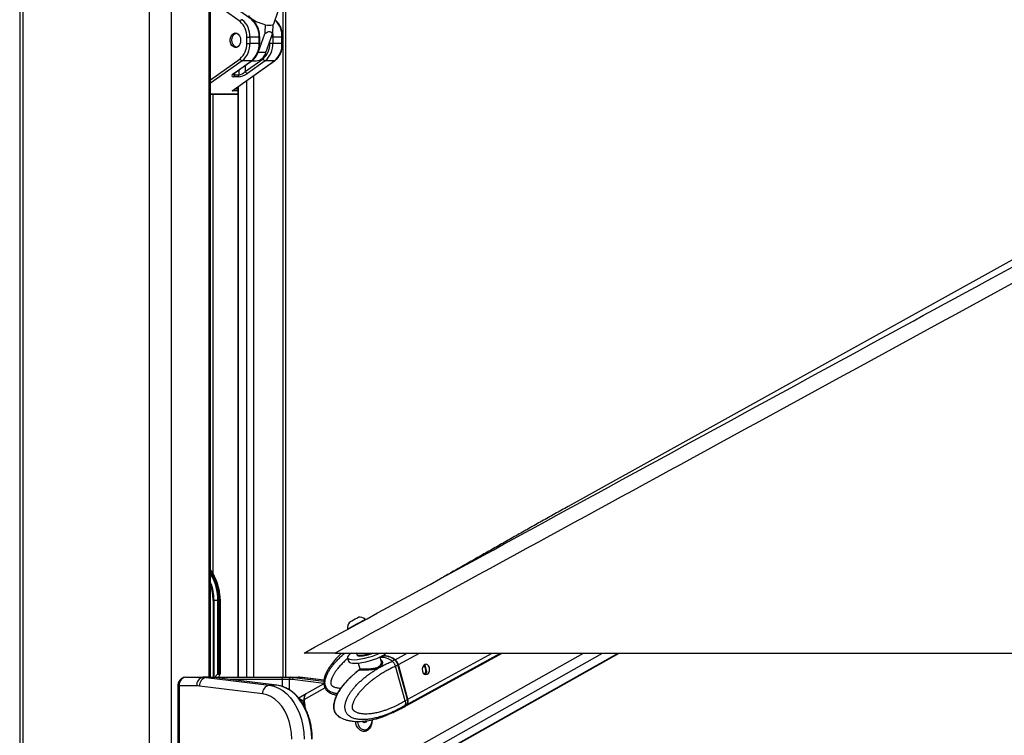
# Model space of a CAD drawing. Header units: millimetres. Extents: x 1591 to 17407, y 888 to 16227.
# Tile 63 of 78: x 12007 to 12916, y 5824 to 6486. Entities that reach past the tile are written whole.
import ezdxf

# ---------------------------------------------------------------- set-up
doc = ezdxf.new("R2010")
doc.units = ezdxf.units.MM

msp = doc.modelspace()

# ---------------------------------------------------------------- linework, layer by layer
at = {"color": 7, "linetype": 'Continuous', "lineweight": 25, "ltscale": 2}
for p, q in [((12006.58, 7229.05), (12006.58, 1481.05)), ((12182.99, 5878.11), (12182.99, 7049.05)), ((14272.72, 7013.3), (12513.14, 6035.94)), ((12252.39, 5878.11), (12252.39, 6520.4)), ((12210.16, 6484.25), (12183.99, 6502.92)), ((12221.22, 6485.88), (12204.81, 6497.59)), ((12241.35, 6482.21), (12248.8, 6503.77)), ((12216.38, 6469.96), (12219.21, 6469.96)), ((12216.38, 6464.13), (12216.38, 6469.96)), ((12219.21, 6469.96), (12219.21, 6464.13)), ((12227.69, 6469.96), (12219.21, 6469.96)), ((12226.98, 6455.73), (12232.92, 6472.91)), ((12227.69, 6464.13), (12227.69, 6469.96)), ((12228.28, 6464.13), (12228.28, 6469.96)), ((12234.05, 6455.73), (12239.99, 6472.91)), ((12240.42, 6469.96), (12240.42, 6464.13)), ((12248.91, 6469.96), (12240.42, 6469.96)), ((12248.91, 6464.13), (12248.91, 6469.96)), ((12249.49, 6464.13), (12249.49, 6469.96)), ((12216.38, 6464.13), (12219.21, 6464.13)), ((12227.69, 6464.13), (12219.21, 6464.13)), ((12240.42, 6464.13), (12237.59, 6464.13)), ((12248.91, 6464.13), (12240.42, 6464.13)), ((12214.97, 6438.13), (12231.37, 6449.84)), ((12234.05, 6455.73), (12226.98, 6455.73)), ((12202.87, 6420.21), (12241.91, 6448.05)), ((12203.92, 6420.73), (12242.44, 6448.21)), ((12204.29, 6436.35), (12220.7, 6448.05)), ((12204.81, 6436.51), (12221.22, 6448.21)), ((12220.7, 6448.05), (12212.21, 6448.05)), ((12233.43, 6448.05), (12217.02, 6436.35)), ((12220.75, 6447.88), (12225.16, 6447.88)), ((12241.91, 6448.05), (12233.43, 6448.05)), ((12208.53, 6433.32), (12204.29, 6433.32)), ((12205.07, 6435.11), (12209.31, 6435.11)), ((12208.14, 6423.74), (12208.14, 5878.11)), ((12208.14, 6417.05), (12182.99, 6417.05)), ((12186.11, 5949.05), (12185.23, 5949.05)), ((12189.72, 5949.05), (12186.11, 5949.05)), ((12190.76, 5949.05), (12189.72, 5949.05)), ((12190.76, 5948.18), (12190.76, 5949.05)), ((12191.69, 5949.05), (12191.69, 5882.05)), ((12191.98, 5949.05), (12191.95, 5950.46)), ((12191.98, 5881.75), (12191.98, 5949.05)), ((12189.63, 5947.07), (12189.63, 5881.4)), ((12189.75, 5881.51), (12189.75, 5948.19)), ((12190.76, 5882.05), (12190.76, 5948.18)), ((12326.32, 5931.08), (12325.97, 5931.73)), ((12309.3, 5922.61), (12309.65, 5921.96)), ((12298.07, 5900.55), (14837.97, 5900.55)), ((12309.37, 5896.18), (12310.27, 5892.91)), ((12317.87, 5763.62), (12560.35, 5900.55)), ((12318.14, 5899.36), (12318.34, 5898.65)), ((12340.64, 5893.02), (12339.58, 5896.88)), ((12345.55, 5900.55), (12345.23, 5900.38)), ((12361.82, 5850.73), (12452.4, 5900.55)), ((12319.33, 5891.29), (12320.78, 5886.04)), ((12350.7, 5892.93), (12350.83, 5892.99)), ((12350.83, 5892.99), (12352.95, 5894.16)), ((12356.03, 5889.57), (12353.79, 5888.34)), ((12353.79, 5888.34), (12353.8, 5888.33)), ((12362.63, 5856.33), (12353.8, 5888.33)), ((12364.88, 5857.55), (12356.03, 5889.57)), ((12365.03, 5857.71), (12356.19, 5889.73)), ((12365.27, 5857.77), (12356.43, 5889.79)), ((12159.93, 5878.11), (12175.81, 5878.11)), ((12182.88, 5878.11), (12175.81, 5878.11)), ((12178.89, 5877.92), (12237, 5870.73)), ((12185.96, 5877.92), (12178.89, 5877.92)), ((12182.88, 5878.11), (12183.1, 5878.11)), ((12183.1, 5878.11), (12247.93, 5878.11)), ((12244.07, 5870.73), (12185.96, 5877.92)), ((12185.96, 5877.92), (12186.08, 5877.91)), ((12244.19, 5870.72), (12186.08, 5877.91)), ((12189.63, 5881.4), (12188.91, 5880.8)), ((12191.52, 5880.8), (12188.91, 5880.8)), ((12190.76, 5882.05), (12191.69, 5882.05)), ((12191.52, 5880.8), (12191.71, 5881.08)), ((12247.93, 5878.11), (12256.86, 5878.11)), ((12256.86, 5878.11), (12257.13, 5878.11)), ((12257.13, 5878.11), (12264.2, 5878.11)), ((12260.21, 5877.92), (12267.28, 5877.92)), ((12287.64, 5875.43), (12267.77, 5877.89)), ((12152.66, 5870.11), (12152.66, 5706.11)), ((12153.83, 5870.11), (12153.83, 5706.11)), ((12170.15, 5870.11), (12153.83, 5870.11)), ((12230.85, 5862.76), (12172.74, 5869.95)), ((12244.07, 5870.73), (12237, 5870.73)), ((12244.07, 5870.73), (12244.19, 5870.72)), ((12255.44, 5876.11), (12249.49, 5876.11)), ((12255.71, 5876.11), (12255.44, 5876.11)), ((12287.53, 5872.05), (12271.49, 5862.99)), ((12271.12, 5862.77), (12264.37, 5858.89)), ((12267.67, 5856.54), (12269.25, 5857.45)), ((12270.67, 5848.76), (12269.46, 5857.56)), ((12351.66, 5845.61), (12359.05, 5849.21)), ((12359.19, 5849.28), (12361.43, 5850.51)), ((12362.21, 5851.79), (12362.08, 5851.72)), ((12364.33, 5852.96), (12362.21, 5851.79)), ((12362.63, 5856.33), (12362.64, 5856.32)), ((12362.64, 5856.32), (12364.88, 5857.55)), ((12351.01, 5845.3), (12346.92, 5843.62)), ((12351.69, 5845.54), (12351.84, 5845.57)), ((12351.88, 5845.59), (12351.84, 5845.57)), ((12324.39, 5836.02), (12323.52, 5837.53)), ((12326.81, 5836.58), (12324.39, 5836.02)), ((12326.3, 5837.37), (12326.08, 5837.76)), ((12326.76, 5836.57), (12326.3, 5837.37)), ((12327.18, 5837.94), (12326.81, 5836.58)), ((12325.26, 5829.51), (12325.62, 5829.51))]:
    msp.add_line(p, q, dxfattribs=at)
at = {"color": 8, "linetype": 'Continuous', "lineweight": 25, "ltscale": 2}
for p, q in [((12009.36, 7229.05), (12009.36, 1481.05)), ((12126.06, 7229.05), (12126.06, 1481.05)), ((12146.58, 7229.05), (12146.58, 1481.05)), ((12181.61, 5878.11), (12181.61, 7049.05)), ((12249.57, 6512.26), (12249.57, 5878.11)), ((12228.28, 6469.96), (12227.69, 6469.96)), ((12240.42, 6469.96), (12238.97, 6469.96)), ((12249.49, 6469.96), (12248.91, 6469.96)), ((12228.28, 6464.13), (12227.69, 6464.13)), ((12237.59, 6464.13), (12237.59, 6465.98)), ((12249.49, 6464.13), (12248.91, 6464.13)), ((12182.99, 6430.46), (12210.16, 6449.84)), ((12212.21, 6448.05), (12182.99, 6427.21)), ((12214.97, 6443.75), (12214.97, 6438.13)), ((12205.07, 6436.69), (12205.07, 6435.11)), ((12209.31, 6435.11), (12209.31, 6439.71)), ((12222.52, 6434), (12222.52, 5878.11)), ((12205.68, 6421.99), (12208.14, 6421.99)), ((12208.56, 6424.05), (12208.56, 5878.11)), ((12216.34, 5878.11), (12216.34, 6429.6)), ((12182.99, 6417.26), (12208.14, 6417.26)), ((12184.88, 6417.05), (12184.88, 5974.81)), ((12208.14, 6420.21), (12202.87, 6420.21)), ((12185.23, 5949.05), (12185.23, 5878.11)), ((12186.11, 5878.11), (12186.11, 5949.05)), ((12191.69, 5949.05), (12191.98, 5949.05)), ((12294.45, 5769.04), (12527.33, 5900.55)), ((12301.65, 5763.15), (12544.95, 5900.55)), ((12316.04, 5763.15), (12559.34, 5900.55)), ((12353.34, 5894.37), (12364.58, 5900.55)), ((12356.43, 5889.79), (12376, 5900.55)), ((12364.72, 5853.18), (12450.85, 5900.55)), ((12365.27, 5857.77), (12443.05, 5900.55)), ((12380.07, 5889.39), (12380.64, 5889.71)), ((12183.15, 5878.11), (12183.1, 5878.11)), ((12260.21, 5877.92), (12287.56, 5874.54)), ((12287.63, 5875.4), (12267.28, 5877.92)), ((12267.77, 5877.89), (12267.28, 5877.92)), ((12381.64, 5883.59), (12382.38, 5884)), ((12152.66, 5870.11), (12153.83, 5870.11)), ((12249.49, 5876.11), (12200.65, 5876.11)), ((12249.49, 5869.45), (12249.49, 5876.11)), ((12255.44, 5876.11), (12255.44, 5866.65)), ((12287.49, 5872.36), (12258.67, 5875.93)), ((12269.46, 5857.56), (12288.55, 5868.35)), ((12270.45, 5862.19), (12270.54, 5862.2))]:
    msp.add_line(p, q, dxfattribs=at)
at = {"color": 7, "linetype": 'Continuous', "lineweight": 25, "ltscale": 2, "flags": 128}
for points in [[(12233.4, 6481.34), (12230.56, 6482.05), (12227.68, 6483.01), (12224.96, 6484.18), (12222.55, 6485.47), (12220.63, 6486.8), (12219.3, 6488.09), (12218.65, 6489.26), (12218.66, 6490.05)], [(12241.35, 6482.21), (12241.28, 6482.05), (12240.47, 6481.34)], [(12210.72, 6467.05), (12210.46, 6464.84), (12209.71, 6462.87), (12208.54, 6461.35), (12207.09, 6460.45), (12205.52, 6460.27), (12203.98, 6460.82), (12202.66, 6462.04), (12201.69, 6463.81), (12201.17, 6465.93), (12201.17, 6468.16), (12201.69, 6470.28), (12202.66, 6472.05), (12203.98, 6473.27), (12205.52, 6473.82), (12207.09, 6473.64), (12208.54, 6472.74), (12209.71, 6471.22), (12210.46, 6469.25), (12210.72, 6467.05)], [(12207.05, 6460.44), (12206.21, 6460.62), (12204.79, 6461.48), (12203.65, 6462.95), (12202.91, 6464.86), (12202.65, 6467.01), (12202.89, 6469.16), (12203.62, 6471.08), (12204.75, 6472.56)], [(12204.75, 6472.56), (12206.15, 6473.45), (12207.05, 6473.65)], [(12224.23, 6450.9), (12225.79, 6453.08), (12226.98, 6455.73)], [(12309.3, 5922.61), (12309.45, 5922.7), (12310.18, 5923.1), (12311.46, 5923.81), (12313.21, 5924.76), (12315.28, 5925.9), (12317.52, 5927.12), (12319.77, 5928.36), (12321.87, 5929.5), (12323.65, 5930.47), (12324.98, 5931.2), (12325.77, 5931.63), (12325.97, 5931.73)], [(12311.19, 5929.05), (12311.39, 5929.16), (12312.18, 5929.6), (12313.45, 5930.3), (12315.02, 5931.15), (12316.63, 5932.03), (12318.05, 5932.81), (12319.06, 5933.36), (12319.51, 5933.6), (12319.52, 5933.61)], [(12313.18, 5900.55), (12311.65, 5899.54), (12310.22, 5898.28), (12309.46, 5897.13), (12309.38, 5896.14), (12310.01, 5895.34), (12311.3, 5894.77), (12313.22, 5894.45), (12315.69, 5894.38), (12318.61, 5894.57), (12321.87, 5895.02), (12325.35, 5895.7), (12328.91, 5896.6), (12332.41, 5897.67), (12335.73, 5898.88), (12338.73, 5900.17), (12339.52, 5900.55)], [(12310.27, 5892.91), (12310.28, 5892.88), (12310.91, 5892.08), (12312.2, 5891.51), (12314.12, 5891.18), (12316.59, 5891.12), (12319.51, 5891.31), (12322.77, 5891.76), (12326.25, 5892.44), (12329.81, 5893.34), (12333.32, 5894.41), (12336.63, 5895.61), (12339.63, 5896.91), (12342.2, 5898.24), (12344.24, 5899.56), (12345.46, 5900.6)], [(12318.37, 5900.59), (12318.37, 5900.59), (12318.14, 5899.69)], [(12318.14, 5899.69), (12318.29, 5899.09), (12319.1, 5898.66), (12320.52, 5898.46)], [(12318.34, 5898.65), (12318.49, 5898.39), (12319.29, 5897.95), (12320.71, 5897.75)], [(12380.69, 5889.85), (12379.57, 5888.84), (12378.82, 5887.31), (12378.53, 5885.48), (12378.76, 5883.63), (12379.48, 5882.05), (12380.56, 5880.98), (12381.86, 5880.57), (12383.16, 5880.9), (12384.28, 5881.9), (12385.03, 5883.44), (12385.32, 5885.27), (12385.09, 5887.11), (12384.37, 5888.69), (12383.29, 5889.76), (12381.99, 5890.17), (12380.69, 5889.85)], [(12237, 5870.73), (12241.32, 5869.81), (12245.53, 5868.15), (12249.56, 5865.76), (12253.35, 5862.69), (12256.84, 5858.99), (12259.99, 5854.7), (12262.73, 5849.9), (12265.04, 5844.65), (12266.87, 5839.04), (12268.2, 5833.16), (12269.01, 5827.09), (12269.28, 5820.92)], [(12276.35, 5820.92), (12276.08, 5827.09), (12275.27, 5833.16), (12273.94, 5839.04), (12272.11, 5844.65), (12269.8, 5849.9), (12267.06, 5854.7), (12263.91, 5858.99), (12260.42, 5862.69), (12256.63, 5865.76), (12252.6, 5868.15), (12248.39, 5869.81), (12244.07, 5870.73)], [(12257.96, 5820.92), (12257.69, 5826.57), (12256.89, 5832.11), (12255.56, 5837.45), (12253.74, 5842.49), (12251.46, 5847.14), (12248.76, 5851.32), (12245.68, 5854.94), (12242.29, 5857.94), (12238.64, 5860.27), (12234.81, 5861.89), (12230.85, 5862.76)], [(12361.43, 5850.51), (12362.74, 5851.39), (12364.33, 5852.96)], [(12361.82, 5850.73), (12363.14, 5851.61), (12364.72, 5853.18)], [(12318.51, 5837.28), (12318.62, 5836.62), (12319.37, 5834.19), (12320.56, 5832.13), (12322.1, 5830.6), (12323.87, 5829.71), (12325.74, 5829.53), (12327.58, 5830.08), (12329.24, 5831.3), (12330.61, 5833.12), (12331.59, 5835.39), (12332.09, 5837.94), (12332.15, 5838.79)], [(12326.12, 5837.75), (12326.14, 5837.69), (12326.3, 5837.37)]]:
    msp.add_lwpolyline(points, dxfattribs=at)
at = {"color": 8, "linetype": 'Continuous', "lineweight": 25, "ltscale": 2, "flags": 128}
for points in [[(12240.17, 6473.54), (12240.3, 6472.44), (12240.42, 6469.96)], [(12356.19, 5889.73), (12356.19, 5889.72), (12356.18, 5889.69), (12356.15, 5889.65), (12356.1, 5889.61), (12356.03, 5889.57)], [(12359.05, 5849.21), (12360.5, 5850.15), (12362.08, 5851.72)], [(12365.03, 5857.71), (12365.03, 5857.71), (12365.02, 5857.67), (12365, 5857.64), (12364.95, 5857.6), (12364.88, 5857.55)]]:
    msp.add_lwpolyline(points, dxfattribs=at)
at = {"color": 7, "linetype": 'Continuous', "lineweight": 25, "ltscale": 4}
for centre, radius, start, end in [((12212.6, 6483.52), 2.55, 98.8175, 163.26511), ((12199.49, 6470.94), 19.75, 357.17511, 49.86962), ((12207.97, 6470.94), 19.75, 357.17511, 49.86962), ((12198.85, 6470.83), 17.55, 357.17511, 49.86962), ((12236.94, 6493.66), 12.82, 253.98684, 286.01316), ((12198.85, 6463.26), 17.55, 310.13038, 2.82489), ((12199.49, 6463.15), 19.75, 310.13038, 2.82489), ((12207.97, 6463.15), 19.75, 310.13038, 2.82489), ((12220.06, 6463.26), 17.55, 310.13038, 2.82489), ((12220.7, 6463.15), 19.75, 310.13038, 2.82489), ((12229.18, 6463.15), 19.75, 310.13038, 2.82489), ((12212.6, 6450.57), 2.55, 196.73489, 261.1825), ((12223.96, 6458.2), 10.39, 276.62543, 346.25012), ((12233.82, 6450.57), 2.55, 196.73489, 261.1825), ((12202.87, 6435), 2.19, 310.13038, 2.82489), ((12207.12, 6435), 2.19, 310.13038, 2.82489), ((12217.41, 6438.87), 2.55, 196.73489, 261.1825), ((12144.05, 5950.14), 47.64, 0.41414, 35.18365), ((12145.18, 5949.88), 44.54, 358.93087, 31.92294), ((12319.92, 5922.99), 10.63, 56.62609, 92.13206), ((12319.92, 5922.99), 10.63, 145.21365, 182.01121), ((12319.94, 5928.73), 30.27, 271.10038, 291.4393), ((12320.19, 5928.01), 30.26, 270.99177, 294.76228), ((12343.23, 5882.66), 15.05, 49.80394, 98.97514), ((12343.55, 5882.6), 15.32, 50.24249, 98.39069), ((12353.09, 5893.98), 0.226, 64.03811, 127.92658), ((12347.71, 5887.3), 8.63, 15.2621, 52.62496), ((12348.11, 5887.52), 8.63, 15.2621, 52.62496), ((12177.22, 5871.11), 7.14, 101.42175, 188.04947), ((12180.38, 5870.41), 7.65, 101.21251, 183.47479), ((12175.81, 5853.02), 25.09, 82.93872, 89.9947), ((12182.88, 5853.02), 25.09, 82.93872, 89.9947), ((12247.68, 5876.31), 1.82, 353.85734, 82.12564), ((12257.21, 5876.36), 1.79, 101.42175, 188.04947), ((12257.48, 5876.36), 1.79, 101.42175, 188.04947), ((12257.12, 5853.02), 25.09, 82.93872, 89.9947), ((12260.58, 5876.04), 1.91, 101.21251, 183.47479), ((12264.19, 5853.02), 25.09, 82.93872, 89.9947), ((12170.15, 5849.04), 21.07, 82.93872, 89.9947), ((12238.49, 5863.22), 7.65, 101.21251, 183.47479), ((12255.71, 5852.03), 24.08, 82.93872, 89.9947), ((12275.09, 5858.5), 5.93, 141.40397, 190.208), ((12274.58, 5858.74), 5.25, 125.95585, 192.91186), ((12535.19, 5888.86), 267.78, 186.7373, 188.20202), ((12359.99, 5855.81), 5.19, 326.68084, 19.64664), ((12360.39, 5856.03), 5.19, 326.68084, 19.64664), ((12328.52, 5838.61), 2.55, 209.34583, 228.68979)]:
    msp.add_arc(centre, radius, start, end, dxfattribs=at)
at = {"color": 8, "linetype": 'Continuous', "lineweight": 25, "ltscale": 4}
for centre, radius, start, end in [((12220.72, 6485.16), 0.874, 55.05411, 91.55661), ((12228.87, 6470.87), 20.06, 357.40192, 47.14439), ((12220.72, 6448.93), 0.874, 268.44332, 304.94835), ((12241.93, 6448.93), 0.874, 268.44332, 304.94835), ((12204.31, 6437.22), 0.873, 268.4423, 304.9855), ((12146.4, 5950.41), 45.3, 358.27444, 36.13905), ((12145.61, 5949.98), 45.16, 358.81629, 34.14044), ((12141.17, 5949.31), 44.94, 359.65681, 21.48203), ((12140.43, 5949.18), 44.8, 359.82483, 18.19677), ((12340.72, 5880.76), 15.74, 50.66672, 93.74046)]:
    msp.add_arc(centre, radius, start, end, dxfattribs=at)
at = {"color": 7, "linetype": 'Continuous', "lineweight": 25, "ltscale": 4}
for centre, major_axis, ratio, start_param, end_param in [((12208.53, 6436.35), (5.95, 2.39), 0.312033, 2.231598, 3.802394), ((12212.77, 6436.35), (5.95, 2.39), 0.312033, 3.802394, 5.37319), ((12212.14, 6438.13), (3.87, 2.62), 0.39272, 3.666982, 5.237778), ((12202.24, 6421.99), (2.69, 0.86), 0.670964, 4.734402, 5.157587), ((12127.91, 5949.05), (61.81, 0), 0.582425, 6.228244, 6.283185), ((12194.01, 5876.56), (7.21, 0), 0.831789, 2.356194, 2.880285), ((12189.45, 5881.97), (0.924, 0.924), 0.414214, 4.494223, 4.62509), ((12190.05, 5881.05), (0.924, 0.924), 0.414214, 0.392699, 1.483498), ((12194.42, 5876.56), (0, 6), 0.682414, 0.785398, 1.309489), ((12190.98, 5881.05), (0.924, 0.924), 0.414214, 5.139995, 6.675884)]:
    msp.add_ellipse(centre, major_axis=major_axis, ratio=ratio, start_param=start_param, end_param=end_param, dxfattribs=at)
at = {"color": 8, "linetype": 'Continuous', "lineweight": 25, "ltscale": 4}
msp.add_ellipse((12207.89, 6438.13), major_axis=(3.87, 2.62), ratio=0.39272, start_param=2.886209, end_param=3.666982, dxfattribs=at)
at = {"color": 7, "linetype": 'Continuous', "lineweight": 25, "ltscale": 2}
for points, knots in [([(14349.74, 7024.23), (14336.17, 7016.69), (14253.92, 6971.03), (14102.54, 6887.5), (13826.4, 6735.83), (13342.47, 6470.85), (12809.82, 6179.92), (12415.5, 5964.66), (12298.07, 5900.55)], [0, 0, 0, 0, 0.019985, 0.121052, 0.22212, 0.424256, 0.828547, 1, 1, 1, 1]), ([(12228.28, 6469.96), (12228.27, 6470.57), (12228.23, 6472.3), (12227.8, 6475.13), (12226.87, 6478.3), (12225.5, 6481.19), (12223.78, 6483.63), (12222.28, 6485.1), (12221.4, 6485.75), (12221.22, 6485.88)], [0, 0, 0, 0, 0.09348, 0.26821, 0.443485, 0.619262, 0.795479, 0.95912, 1, 1, 1, 1]), ([(12249.49, 6469.96), (12249.48, 6470.57), (12249.44, 6472.3), (12249.02, 6475.13), (12248.09, 6478.3), (12246.72, 6481.19), (12245, 6483.63), (12243.49, 6485.1), (12242.61, 6485.75), (12242.44, 6485.88)], [0, 0, 0, 0, 0.09348, 0.26821, 0.443485, 0.619262, 0.795479, 0.95912, 1, 1, 1, 1]), ([(12233.4, 6481.34), (12233.35, 6480.34), (12233.2, 6477.53), (12233.03, 6474.72), (12232.92, 6472.91)], [0, 0, 0, 0, 0.355137, 1, 1, 1, 1]), ([(12240.47, 6481.34), (12240.42, 6480.34), (12240.27, 6477.53), (12240.1, 6474.72), (12239.99, 6472.91)], [0, 0, 0, 0, 0.355137, 1, 1, 1, 1]), ([(12232.92, 6472.91), (12233.37, 6473.27), (12234.32, 6474.03), (12235.88, 6474.88), (12237.41, 6475.16), (12238.78, 6474.66), (12239.53, 6473.77), (12239.91, 6473.06), (12239.99, 6472.91)], [0, 0, 0, 0, 0.1604142, 0.3438993, 0.5293034, 0.6891283, 0.9321034, 1, 1, 1, 1]), ([(12221.22, 6448.21), (12221.63, 6448.53), (12222.77, 6449.4), (12224.41, 6451.25), (12226.01, 6453.84), (12227.23, 6456.8), (12228, 6459.97), (12228.26, 6462.46), (12228.28, 6463.83), (12228.28, 6464.13)], [0, 0, 0, 0, 0.0957837, 0.2668647, 0.439459, 0.6134335, 0.787917, 0.9536436, 1, 1, 1, 1]), ([(12242.44, 6448.21), (12242.84, 6448.53), (12243.98, 6449.4), (12245.62, 6451.25), (12247.22, 6453.84), (12248.44, 6456.8), (12249.21, 6459.97), (12249.47, 6462.46), (12249.49, 6463.83), (12249.49, 6464.13)], [0, 0, 0, 0, 0.095784, 0.266865, 0.439459, 0.613434, 0.787917, 0.953644, 1, 1, 1, 1]), ([(12203.84, 6435.63), (12203.84, 6435.63), (12203.84, 6435.63), (12204.11, 6435.97), (12204.56, 6436.31), (12204.81, 6436.51)], [0, 0, 0, 0, 0.202976, 0.538085, 1, 1, 1, 1]), ([(12269.31, 5900.55), (12476.21, 6013.41), (12803.65, 6192.01), (13131.21, 6370.78), (13251.8, 6436.59)], [0, 0, 0, 0, 0.631887, 1, 1, 1, 1]), ([(12513.14, 6035.94), (12509.09, 6033.69), (12500.95, 6029.15), (12488.95, 6022.41), (12476.99, 6015.67), (12465.09, 6008.92), (12453.22, 6002.18), (12441.37, 5995.43), (12429.52, 5988.69), (12417.67, 5981.95), (12406.27, 5975.48), (12398.86, 5971.29), (12395.39, 5969.33)], [0, 0, 0, 0, 0.096761, 0.194536, 0.293321, 0.393117, 0.493923, 0.595739, 0.698566, 0.802405, 0.907258, 1, 1, 1, 1]), ([(12189.75, 5948.19), (12189.75, 5948.19), (12189.75, 5948.19), (12189.75, 5948.18), (12189.75, 5948.18), (12189.74, 5948.16), (12189.72, 5948.06), (12189.68, 5947.69), (12189.65, 5947.34), (12189.63, 5947.07)], [0, 0, 0, 0, 0.001216, 0.00282, 0.005802, 0.018793, 0.070056, 0.274202, 1, 1, 1, 1]), ([(12190.76, 5948.18), (12190.74, 5948.18), (12190.62, 5948.18), (12190.38, 5948.18), (12190.05, 5948.19), (12189.84, 5948.19), (12189.75, 5948.19)], [0, 0, 0, 0, 0.090131, 0.431109, 0.74027, 1, 1, 1, 1]), ([(12298.07, 5900.55), (12296.35, 5900.55), (12292.91, 5900.55), (12288.12, 5900.55), (12283.79, 5900.55), (12279.99, 5900.55), (12276.65, 5900.55), (12273.24, 5900.55), (12270.81, 5900.55), (12269.5, 5900.55), (12269.38, 5900.55), (12269.31, 5900.55)], [0, 0, 0, 0, 0.111253, 0.222354, 0.314566, 0.406648, 0.499609, 0.592569, 0.751386, 0.875566, 1, 1, 1, 1]), ([(12304.19, 5900.55), (12303.19, 5899.64), (12300.35, 5897.01), (12296.43, 5892.55), (12292.7, 5887.56), (12290.15, 5883.23), (12288.54, 5879.57), (12287.6, 5876.21), (12287.28, 5873.12), (12287.67, 5870.29), (12288.65, 5867.86), (12290.5, 5865.4), (12293.18, 5863.57), (12296.33, 5862.28), (12298.32, 5861.85), (12299.39, 5861.62)], [0, 0, 0, 0, 0.079269, 0.22719, 0.347924, 0.444837, 0.521573, 0.581787, 0.649062, 0.702568, 0.748094, 0.801184, 0.880959, 0.935361, 1, 1, 1, 1]), ([(12362.08, 5851.72), (12362.08, 5851.72), (12360.56, 5850.82), (12357.5, 5849.1), (12353.35, 5847.01), (12349.66, 5845.33), (12346.45, 5844), (12343.21, 5842.8), (12339.48, 5841.57), (12336.02, 5840.63), (12332.86, 5839.94), (12330.12, 5839.45), (12327.01, 5839.07), (12324.08, 5838.92), (12321.68, 5838.97), (12319.81, 5839.12), (12317.94, 5839.39), (12316.17, 5839.79), (12314.52, 5840.31), (12313.19, 5840.88), (12311.81, 5841.65), (12310.66, 5842.47), (12309.58, 5843.53), (12308.79, 5844.51), (12308.12, 5845.64), (12307.59, 5846.92), (12307.22, 5848.34), (12307.03, 5849.93), (12307.06, 5851.59), (12307.26, 5853.23), (12307.62, 5854.8), (12308.11, 5856.4), (12308.7, 5857.92), (12309.36, 5859.36), (12310.25, 5861.08), (12311.5, 5863.14), (12313.13, 5865.48), (12315.03, 5867.91), (12317.21, 5870.39), (12319.67, 5872.89), (12322.22, 5875.26), (12324.86, 5877.51), (12327.57, 5879.66), (12330.36, 5881.7), (12333.2, 5883.63), (12336.3, 5885.59), (12339.66, 5887.55), (12343.29, 5889.5), (12346.97, 5891.3), (12349.45, 5892.41), (12350.7, 5892.93), (12350.7, 5892.93)], [0, 0, 0, 0, 0.0000008, 0.0422986, 0.0846612, 0.1132061, 0.1417731, 0.1704131, 0.1990812, 0.240083, 0.2606368, 0.2812083, 0.3109096, 0.3407038, 0.3567808, 0.372886, 0.3891029, 0.4053733, 0.4193348, 0.4333752, 0.4417569, 0.4587197, 0.4673473, 0.4771594, 0.487177, 0.4957729, 0.5059026, 0.5163855, 0.5271317, 0.538141, 0.5484885, 0.5589409, 0.5716196, 0.5816081, 0.5916281, 0.6118301, 0.6324413, 0.653133, 0.6793244, 0.7055984, 0.7320609, 0.7585673, 0.7855625, 0.8125882, 0.8396961, 0.8668277, 0.9000373, 0.9332813, 0.9666245, 0.9999992, 1, 1, 1, 1]), ([(12353.8, 5888.33), (12352.6, 5887.78), (12350.21, 5886.67), (12346.68, 5884.83), (12343.17, 5882.85), (12339.98, 5880.89), (12337.11, 5878.98), (12334.55, 5877.16), (12332.01, 5875.24), (12329.51, 5873.2), (12327.05, 5871.04), (12324.64, 5868.74), (12322.3, 5866.29), (12320.29, 5863.95), (12318.61, 5861.76), (12317.24, 5859.75), (12315.95, 5857.61), (12314.94, 5855.58), (12314.22, 5853.68), (12313.84, 5852.27), (12313.68, 5851.13), (12313.65, 5850.38), (12313.72, 5849.72), (12313.84, 5849.22), (12314.06, 5848.72), (12314.36, 5848.24), (12314.77, 5847.73), (12315.26, 5847.27), (12316.01, 5846.69), (12317, 5846.11), (12318.23, 5845.58), (12319.6, 5845.14), (12321.09, 5844.79), (12322.73, 5844.55), (12324.37, 5844.41), (12326.54, 5844.34), (12329.22, 5844.46), (12332.83, 5844.88), (12336.86, 5845.65), (12340.86, 5846.7), (12344.38, 5847.83), (12347.46, 5848.95), (12350.51, 5850.19), (12354.07, 5851.78), (12358.13, 5853.77), (12361.13, 5855.48), (12362.63, 5856.33)], [0, 0, 0, 0, 0.036855, 0.073741, 0.11073, 0.147756, 0.175917, 0.204097, 0.232348, 0.260626, 0.289271, 0.317958, 0.346814, 0.375754, 0.395317, 0.414937, 0.434824, 0.454878, 0.467888, 0.481113, 0.487189, 0.493384, 0.497423, 0.5016, 0.505034, 0.510126, 0.515343, 0.521599, 0.527916, 0.540827, 0.553415, 0.566082, 0.58209, 0.598158, 0.614359, 0.630589, 0.661692, 0.692902, 0.73683, 0.780897, 0.811855, 0.842844, 0.873915, 0.90501, 0.952468, 1, 1, 1, 1]), ([(12340.3, 5894.26), (12340.5, 5894.12), (12340.96, 5893.81), (12341.43, 5893.11), (12341.72, 5892.22), (12341.74, 5891.19), (12341.46, 5890.06), (12340.84, 5888.91), (12339.88, 5887.87), (12338.65, 5886.98), (12337.27, 5886.3), (12335.75, 5885.79), (12334.15, 5885.41), (12332.42, 5885.13), (12330.61, 5884.94), (12328.74, 5884.81), (12326.92, 5884.74), (12325.22, 5884.71), (12323.93, 5884.69), (12322.83, 5884.69), (12321.91, 5884.7), (12321.12, 5884.73), (12320.6, 5884.79), (12320.36, 5884.9), (12320.39, 5885.07), (12320.64, 5885.27), (12320.77, 5885.37)], [0, 0, 0, 0, 0.0316673, 0.071928, 0.1131656, 0.1583554, 0.2047208, 0.2522667, 0.3013847, 0.3443972, 0.3887932, 0.42793, 0.4680371, 0.5088728, 0.5507103, 0.5942099, 0.6390178, 0.6817851, 0.7260095, 0.7508612, 0.7910965, 0.8325561, 0.8734336, 0.9154244, 0.9589639, 1, 1, 1, 1]), ([(12320.75, 5886.03), (12320.78, 5885.95), (12320.87, 5885.73), (12320.73, 5885.4), (12320.63, 5885.26), (12320.63, 5885.26), (12320.74, 5885.36), (12320.95, 5885.5), (12321.02, 5885.55)], [0, 0, 0, 0, 0.081779, 0.241005, 0.381699, 0.558527, 0.86152, 1, 1, 1, 1]), ([(12353.79, 5888.34), (12353.7, 5888.65), (12353.52, 5889.29), (12353.1, 5890.21), (12352.59, 5891.09), (12352.03, 5891.84), (12351.46, 5892.46), (12351.06, 5892.81), (12350.85, 5892.97), (12350.83, 5892.99)], [0, 0, 0, 0, 0.172718, 0.350448, 0.523165, 0.700887, 0.842086, 0.985971, 1, 1, 1, 1]), ([(12356.19, 5889.73), (12356.09, 5890.05), (12355.79, 5890.98), (12354.97, 5892.44), (12353.98, 5893.57), (12353.34, 5894.06), (12353.19, 5894.18)], [0, 0, 0, 0, 0.184256, 0.53323, 0.884295, 1, 1, 1, 1]), ([(12380.04, 5889.38), (12380.17, 5889.15), (12380.41, 5888.74), (12380.77, 5887.7), (12381.1, 5886.54), (12381.38, 5885.33), (12381.56, 5884.35), (12381.62, 5883.8), (12381.64, 5883.59)], [0, 0, 0, 0, 0.211369, 0.388355, 0.566092, 0.727316, 0.897886, 1, 1, 1, 1]), ([(12380.6, 5889.76), (12380.66, 5889.7), (12380.76, 5889.6), (12380.81, 5889.48), (12380.82, 5889.44)], [0, 0, 0, 0, 0.653118, 1, 1, 1, 1]), ([(12380.82, 5889.44), (12380.91, 5889.18), (12381.1, 5888.67), (12381.44, 5887.51), (12381.78, 5886.26), (12382.08, 5885.09), (12382.23, 5884.41), (12382.3, 5884.08)], [0, 0, 0, 0, 0.2220762, 0.4457715, 0.6401425, 0.8216515, 1, 1, 1, 1]), ([(12159.92, 5878.1), (12159.88, 5878.1), (12159.17, 5878.18), (12157.77, 5877.82), (12155.95, 5876.94), (12154.44, 5875.51), (12153.34, 5873.7), (12152.72, 5871.84), (12152.72, 5870.61), (12152.72, 5870.11)], [0, 0, 0, 0, 0.010175, 0.183193, 0.35436, 0.525036, 0.699306, 0.878987, 1, 1, 1, 1]), ([(12159.93, 5878.11), (12159.24, 5878.02), (12157.86, 5877.84), (12156.01, 5876.43), (12154.63, 5874.37), (12153.93, 5872.12), (12153.86, 5870.67), (12153.83, 5870.11)], [0, 0, 0, 0, 0.217102, 0.434577, 0.651626, 0.866747, 1, 1, 1, 1]), ([(12267.77, 5877.89), (12266.89, 5877.98), (12265.7, 5878.1), (12264.51, 5878.11), (12264.2, 5878.11)], [0, 0, 0, 0, 0.738034, 1, 1, 1, 1]), ([(12312.72, 5878.56), (12312.54, 5878.4), (12310.87, 5876.91), (12308.28, 5874.21), (12304.91, 5870.45), (12302.29, 5866.93), (12300.11, 5863.33), (12298.53, 5859.93), (12297.44, 5856.92), (12296.72, 5854.27), (12296.41, 5851.69), (12296.51, 5849.2), (12297.04, 5847.03), (12297.94, 5845.13), (12299.11, 5843.64), (12300.59, 5842.24), (12301.81, 5841.33), (12302.6, 5840.97), (12302.68, 5840.93)], [0, 0, 0, 0, 0.017974, 0.170401, 0.281506, 0.382561, 0.475199, 0.562462, 0.623912, 0.67665, 0.729092, 0.777719, 0.823648, 0.861207, 0.903441, 0.93875, 0.993835, 1, 1, 1, 1]), ([(12303.39, 5840.6), (12303.13, 5840.72), (12302.59, 5840.97), (12301.53, 5841.63), (12300.48, 5842.44), (12299.47, 5843.5), (12298.72, 5844.48), (12298.08, 5845.62), (12297.55, 5846.9), (12297.18, 5848.31), (12296.98, 5849.91), (12296.97, 5851.57), (12297.12, 5853.2), (12297.4, 5854.77), (12297.79, 5856.37), (12298.27, 5857.89), (12298.81, 5859.33), (12299.53, 5861.05), (12300.54, 5863.11), (12301.88, 5865.45), (12303.45, 5867.88), (12305.24, 5870.36), (12307.26, 5872.86), (12309.37, 5875.22), (12311.56, 5877.48), (12313.81, 5879.62), (12316.13, 5881.66), (12318.42, 5883.54), (12319.95, 5884.68), (12320.69, 5885.23)], [0, 0, 0, 0, 0.018038, 0.037134, 0.075779, 0.095435, 0.117789, 0.140611, 0.160195, 0.183273, 0.207155, 0.231638, 0.25672, 0.280293, 0.304107, 0.332992, 0.355748, 0.378576, 0.424601, 0.471558, 0.518699, 0.578369, 0.638227, 0.698515, 0.758903, 0.820405, 0.881976, 0.943734, 1, 1, 1, 1]), ([(12320.86, 5885.25), (12319.23, 5884.12), (12317.53, 5882.93), (12315.94, 5881.47), (12315.87, 5881.4)], [0, 0, 0, 0, 0.950995, 1, 1, 1, 1]), ([(12381.64, 5883.59), (12381.62, 5883.24), (12381.59, 5882.54), (12381.06, 5881.68), (12380.55, 5881.39), (12380.31, 5881.25)], [0, 0, 0, 0, 0.352088, 0.703743, 1, 1, 1, 1]), ([(12382.3, 5884.08), (12382.34, 5883.88), (12382.4, 5883.48), (12382.34, 5882.88), (12382.17, 5882.31), (12381.89, 5881.79), (12381.53, 5881.35), (12381.17, 5881.03), (12380.91, 5880.91), (12380.82, 5880.87)], [0, 0, 0, 0, 0.148796, 0.302196, 0.45095, 0.603796, 0.757105, 0.914394, 1, 1, 1, 1]), ([(12250.59, 5869.11), (12250.57, 5869.12), (12249.25, 5869.73), (12247.1, 5870.26), (12244.97, 5870.6), (12244.19, 5870.72)], [0, 0, 0, 0, 0.013637, 0.640079, 1, 1, 1, 1]), ([(12276.93, 5820.92), (12276.92, 5821.91), (12276.88, 5824.78), (12276.47, 5829.5), (12275.56, 5835), (12274.21, 5840.32), (12272.44, 5845.4), (12270.26, 5850.17), (12267.71, 5854.57), (12264.81, 5858.55), (12261.6, 5862.05), (12258.12, 5865.02), (12254.45, 5867.45), (12251.87, 5868.56), (12250.59, 5869.11)], [0, 0, 0, 0, 0.045984, 0.13286, 0.219789, 0.306751, 0.393752, 0.480796, 0.567875, 0.654956, 0.741985, 0.828882, 0.915545, 1, 1, 1, 1]), ([(12264.72, 5858.19), (12265.11, 5858.19), (12266.05, 5858.2), (12267.07, 5857.15), (12267.67, 5856.54)], [0, 0, 0, 0, 0.415091, 1, 1, 1, 1]), ([(12271.12, 5862.76), (12270.96, 5862.65), (12270.76, 5862.52), (12270.51, 5862.25), (12270.45, 5862.19)], [0, 0, 0, 0, 0.797948, 1, 1, 1, 1]), ([(12267.67, 5856.54), (12268.28, 5855.71), (12269.44, 5854.15), (12269.92, 5851.78), (12270.14, 5850.66)], [0, 0, 0, 0, 0.528128, 1, 1, 1, 1]), ([(12362.64, 5856.32), (12362.68, 5856.17), (12362.76, 5855.86), (12362.86, 5855.4), (12362.92, 5854.94), (12362.95, 5854.49), (12362.95, 5854.06), (12362.92, 5853.65), (12362.85, 5853.25), (12362.76, 5852.89), (12362.62, 5852.49), (12362.45, 5852.14), (12362.29, 5851.89), (12362.22, 5851.81), (12362.21, 5851.79)], [0, 0, 0, 0, 0.08607, 0.172739, 0.261293, 0.350498, 0.436569, 0.523236, 0.611787, 0.700987, 0.771422, 0.913867, 0.985981, 1, 1, 1, 1]), ([(12364.42, 5853.04), (12364.58, 5853.26), (12364.98, 5853.82), (12365.13, 5854.58), (12365.22, 5855.04)], [0, 0, 0, 0, 0.390865, 1, 1, 1, 1]), ([(12365.22, 5855.04), (12365.23, 5855.1), (12365.4, 5855.66), (12365.29, 5856.61), (12365.09, 5857.46), (12365.03, 5857.71)], [0, 0, 0, 0, 0.073906, 0.723377, 1, 1, 1, 1]), ([(12303.45, 5840.72), (12304.32, 5840.24), (12305.97, 5839.34), (12308.25, 5838.68), (12310.06, 5838.22), (12312.63, 5837.7), (12316.46, 5837.26), (12321.34, 5837.26), (12326.7, 5837.75), (12332.86, 5838.89), (12338.13, 5840.2), (12341.27, 5841.4), (12341.98, 5841.68)], [0, 0, 0, 0, 0.065861, 0.123957, 0.160292, 0.194494, 0.30713, 0.436841, 0.561578, 0.726847, 0.938128, 1, 1, 1, 1]), ([(12344.21, 5842.44), (12343.34, 5842.07), (12342.21, 5841.59), (12341.01, 5841.32), (12340.75, 5841.26)], [0, 0, 0, 0, 0.778534, 1, 1, 1, 1]), ([(12344.21, 5842.44), (12344.51, 5842.57), (12345.11, 5842.84), (12346.03, 5843.26), (12346.62, 5843.5), (12346.88, 5843.61), (12346.92, 5843.62)], [0, 0, 0, 0, 0.319532, 0.63959, 0.947097, 1, 1, 1, 1]), ([(12351.01, 5845.3), (12351.21, 5845.38), (12351.61, 5845.55), (12351.89, 5845.64), (12351.88, 5845.61), (12351.87, 5845.61)], [0, 0, 0, 0, 0.392098, 0.783466, 1, 1, 1, 1]), ([(12332.2, 5838.82), (12332.11, 5837.43), (12331.91, 5834.58), (12330.48, 5831.54), (12328.92, 5829.72), (12327.57, 5828.71), (12326.08, 5828.11), (12324.01, 5827.88), (12321.37, 5828.7), (12318.75, 5831.3), (12317.13, 5834.42), (12316.94, 5836.63), (12316.88, 5837.37)], [0, 0, 0, 0, 0.128392, 0.261819, 0.328223, 0.394861, 0.461125, 0.527829, 0.661045, 0.795605, 0.931739, 1, 1, 1, 1])]:
    msp.add_open_spline(points, degree=3, knots=knots, dxfattribs=at)
at = {"color": 8, "linetype": 'Continuous', "lineweight": 25, "ltscale": 2}
for points, knots in [([(12300.42, 5862.79), (12300.34, 5862.8), (12299.54, 5862.88), (12298.33, 5863.13), (12296.38, 5863.64), (12294.74, 5864.26), (12293.14, 5865.11), (12291.93, 5865.95), (12290.87, 5866.95), (12289.96, 5868.13), (12289.26, 5869.46), (12288.79, 5871.01), (12288.58, 5872.66), (12288.63, 5874.31), (12288.87, 5875.93), (12289.29, 5877.59), (12289.84, 5879.2), (12290.5, 5880.74), (12291.42, 5882.59), (12292.73, 5884.84), (12294.52, 5887.44), (12296.64, 5890.17), (12299.11, 5892.99), (12301.93, 5895.88), (12304.61, 5898.4), (12306.39, 5899.92), (12307.13, 5900.55)], [0, 0, 0, 0, 0.004774, 0.046874, 0.072007, 0.122869, 0.148739, 0.17816, 0.208198, 0.233972, 0.264346, 0.295778, 0.328001, 0.361012, 0.392038, 0.42338, 0.461397, 0.491347, 0.521391, 0.581966, 0.643769, 0.705812, 0.784346, 0.863128, 0.942475, 1, 1, 1, 1]), ([(12309.54, 5895.57), (12309.28, 5895.34), (12308.02, 5894.26), (12305.88, 5892.2), (12303.12, 5889.37), (12300.81, 5886.71), (12298.91, 5884.25), (12297.38, 5882.03), (12296, 5879.69), (12294.96, 5877.5), (12294.28, 5875.5), (12293.99, 5874.05), (12293.94, 5872.88), (12294.01, 5872.14), (12294.2, 5871.5), (12294.44, 5871.02), (12294.8, 5870.57), (12295.27, 5870.14), (12295.9, 5869.72), (12296.62, 5869.34), (12297.69, 5868.9), (12299.09, 5868.5), (12300.81, 5868.19), (12302.17, 5868.03), (12302.96, 5868), (12303.17, 5867.99)], [0, 0, 0, 0, 0.026539, 0.125748, 0.225541, 0.325625, 0.39328, 0.46113, 0.529907, 0.599261, 0.644252, 0.689989, 0.711003, 0.732427, 0.746396, 0.760839, 0.772714, 0.790325, 0.808368, 0.830002, 0.85185, 0.8965, 0.940031, 0.983839, 1, 1, 1, 1]), ([(12320.79, 5886.04), (12320.79, 5886.03), (12320.8, 5886), (12320.89, 5885.97), (12321.04, 5885.94), (12321.26, 5885.93), (12321.64, 5885.92), (12322.14, 5885.91), (12322.77, 5885.92), (12323.34, 5885.92), (12323.99, 5885.92), (12324.7, 5885.92), (12325.43, 5885.92), (12326.22, 5885.93), (12327.04, 5885.93), (12327.89, 5885.95), (12328.76, 5885.97), (12329.66, 5886), (12330.82, 5886.06), (12331.96, 5886.14), (12333.06, 5886.27), (12334.11, 5886.43), (12335.37, 5886.7), (12336.53, 5887.07), (12337.4, 5887.45), (12338.02, 5887.78), (12338.6, 5888.16), (12339.13, 5888.6), (12339.6, 5889.07), (12340, 5889.6), (12340.32, 5890.15), (12340.55, 5890.71), (12340.7, 5891.25), (12340.77, 5891.79), (12340.77, 5892.32), (12340.73, 5892.74), (12340.64, 5892.97), (12340.62, 5893.03)], [0, 0, 0, 0, 0.016215, 0.041161, 0.066421, 0.091841, 0.117596, 0.167281, 0.192496, 0.21808, 0.248671, 0.274892, 0.301325, 0.32842, 0.355738, 0.382248, 0.408953, 0.436254, 0.463755, 0.513254, 0.538319, 0.563695, 0.610497, 0.658206, 0.683534, 0.709081, 0.735326, 0.761815, 0.789993, 0.818443, 0.847698, 0.877209, 0.904473, 0.931914, 0.959897, 0.988064, 1, 1, 1, 1])]:
    msp.add_open_spline(points, degree=3, knots=knots, dxfattribs=at)

doc.saveas('drawing.dxf')
